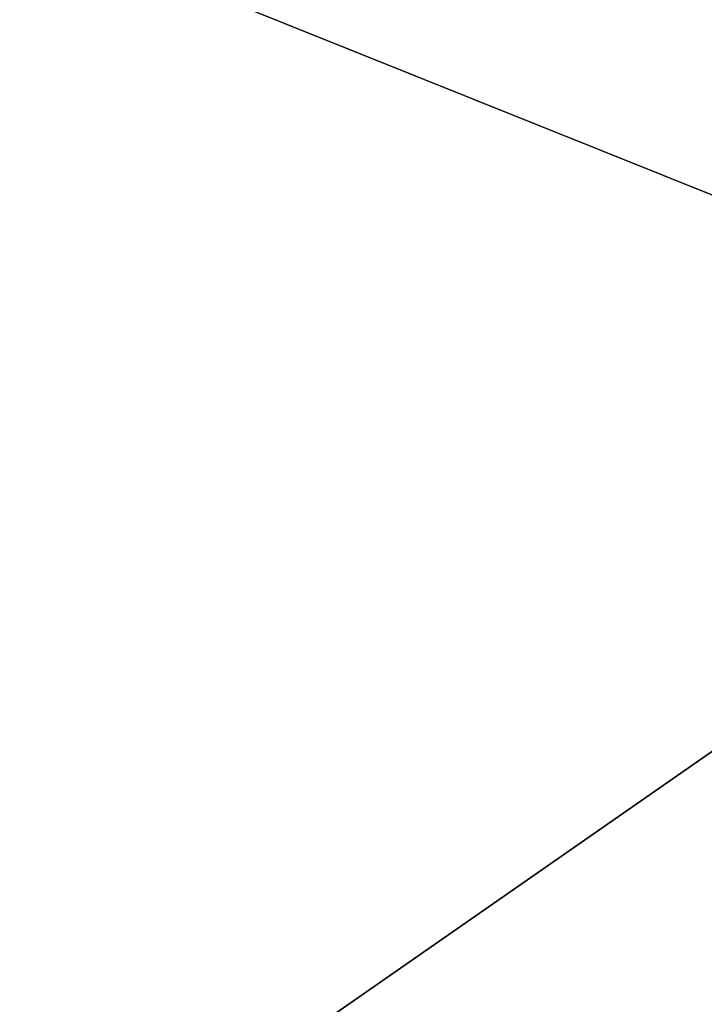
# Model space of a CAD drawing. Header units: millimetres. Extents: x -365 to 365, y -678 to 20.
# Tile 59 of 256: x -2.184 to -2.079, y -72.426 to -72.275. Entities that reach past the tile are written whole.
import ezdxf

# ---------------------------------------------------------------- set-up
doc = ezdxf.new("R2010")
doc.units = ezdxf.units.MM
doc.header["$LTSCALE"] = 65.185185
for name, color, linetype in [('237', 7, 'CONTINUOUS'), ('362', 7, 'CONTINUOUS'), ('371', 7, 'CONTINUOUS'), ('377', 7, 'CONTINUOUS'), ('566', 7, 'CONTINUOUS'), ('568', 7, 'CONTINUOUS')]:
    doc.layers.add(name, color=color, linetype=linetype)

msp = doc.modelspace()

# ---------------------------------------------------------------- linework, layer by layer
at = {"layer": '237', "linetype": 'Continuous'}
for points in [[(-2.02482, -74.85131, -2.96229), (-2.2, -25, -1.35), (-2.63505, -74.85131, -1.35), (-2.02482, -74.85131, -2.96229)], [(-1.87094, -25.60872, -2.45872), (-2.2, -25, -1.35), (-2.02482, -74.85131, -2.96229), (-1.87094, -25.60872, -2.45872)]]:
    msp.add_3dface(points, dxfattribs=at)
at = {"layer": '362', "linetype": 'Continuous'}
for points in [[(-2, -74.7, 19.85), (-2, 0, 19.85), (-4.0572, -6.35385, 19.03356), (-2, -74.7, 19.85)], [(-2, -74.7, 19.85), (-4.0572, -6.35385, 19.03356), (-4.12132, -74.7, 18.97132), (-2, -74.7, 19.85)]]:
    msp.add_3dface(points, dxfattribs=at)
at = {"layer": '371', "linetype": 'Continuous'}
for points in [[(-2, -72.33334, -6.72615), (-4.7, -74.21118, -6.32043), (-2.5608, -72.10843, -6.77474), (-2, -72.33334, -6.72615)], [(4.7, -74.21118, -6.32043), (-4.7, -74.21118, -6.32043), (-2, -72.33334, -6.72615), (4.7, -74.21118, -6.32043)]]:
    msp.add_3dface(points, dxfattribs=at)
at = {"layer": '377', "linetype": 'Continuous'}
msp.add_3dface([(-2, -72.33334, -6.72615), (-2.5608, -72.10843, -6.77474), (-2, -72.11533, -6.68998), (-2, -72.33334, -6.72615)], dxfattribs=at)
at = {"layer": '566', "linetype": 'Continuous'}
for points in [[(-2.09344, -12.78906, 15.05), (-1.90988, -11.79268, 15.84282), (-2.63505, -74.85131, 15.05), (-2.09344, -12.78906, 15.05)], [(-2.63505, -74.85131, 15.05), (-1.90988, -11.79268, 15.84282), (-2.02482, -74.85131, 16.66229), (-2.63505, -74.85131, 15.05)]]:
    msp.add_3dface(points, dxfattribs=at)
at = {"layer": '568', "linetype": 'Continuous'}
msp.add_3dface([(-2.63505, -74.85131, 15.05), (-2.3244, -39.25501, 14.79324), (-2.09344, -12.78906, 15.05), (-2.63505, -74.85131, 15.05)], dxfattribs=at)

doc.saveas('drawing.dxf')
